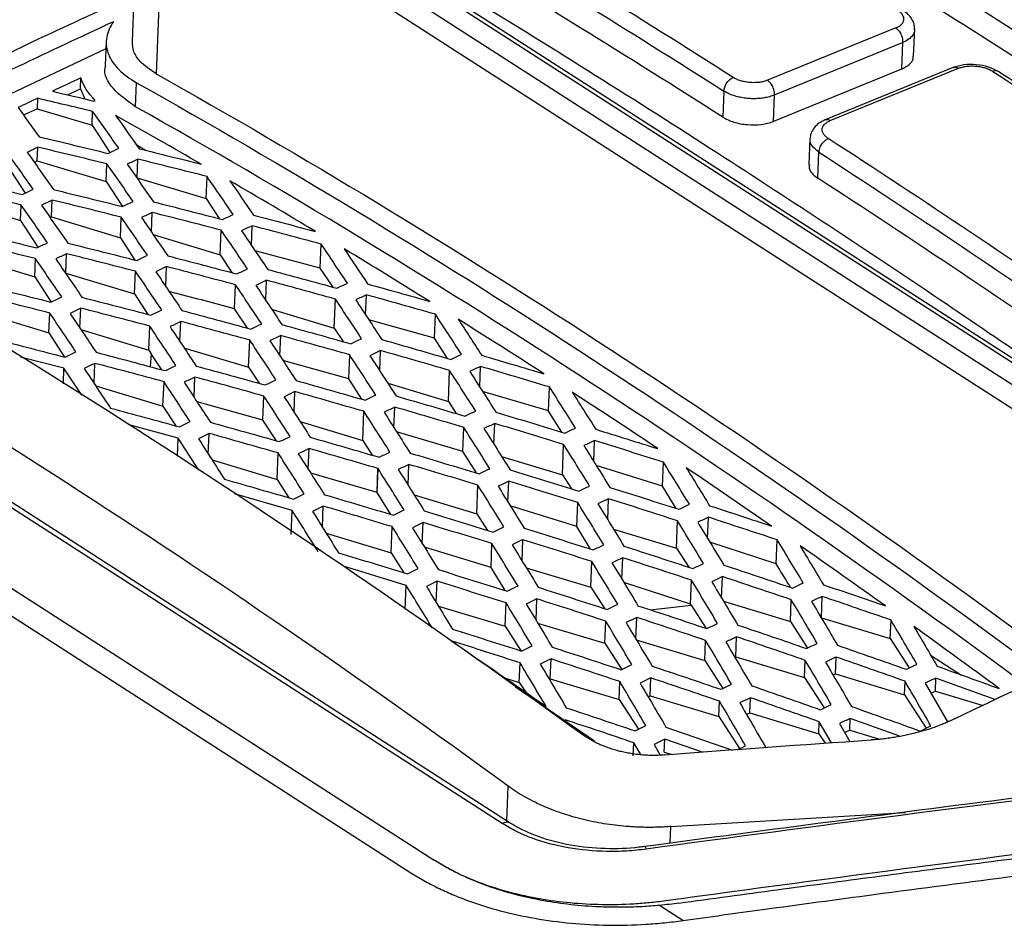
# Model space of a CAD drawing. Header units: millimetres. Extents: x -1111 to 1147, y -743 to 1146.
# Tile 97 of 203: x 911 to 945, y -443 to -411. Entities that reach past the tile are written whole.
import ezdxf

# ---------------------------------------------------------------- set-up
doc = ezdxf.new("R2010")
doc.units = ezdxf.units.MM

msp = doc.modelspace()

# ---------------------------------------------------------------- linework, layer by layer
at = {"color": 7, "linetype": 'Continuous', "lineweight": 25}
for p, q in [((914.906, -404.357), (914.607, -411.786)), ((916.144, -405.002), (946.912, -424.777)), ((915.742, -405.592), (915.447, -412.917)), ((946.52, -425.374), (915.742, -405.592)), ((945.447, -423.071), (919.031, -406.093)), ((945.693, -423.073), (919.277, -406.095)), ((941.268, -411.318), (936.792, -413.144)), ((941.889, -412.302), (941.928, -411.345)), ((913.696, -412.044), (907.286, -415.081)), ((913.706, -411.789), (913.672, -412.63)), ((937.032, -413.656), (941.508, -411.83)), ((941.508, -411.83), (941.471, -412.751)), ((941.471, -412.751), (936.995, -414.578)), ((943.295, -412.69), (938.804, -414.522)), ((938.983, -414.552), (943.459, -412.726)), ((912.809, -413.443), (912.825, -413.057)), ((912.355, -413.65), (912.809, -413.443)), ((912.809, -413.443), (912.961, -413.793)), ((914.732, -414.067), (914.766, -413.227)), ((911.304, -413.773), (911.29, -414.136)), ((935.269, -413.521), (935.233, -414.429)), ((936.995, -414.578), (937.032, -413.656)), ((910.815, -414.352), (911.29, -414.136)), ((911.29, -414.136), (913.212, -414.715)), ((913.273, -413.867), (913.324, -413.843)), ((927.533, -439.081), (889.12, -414.391)), ((927.811, -439.063), (889.402, -414.377)), ((913.212, -414.715), (913.232, -414.228)), ((914.051, -414.396), (914.052, -414.379)), ((913.212, -414.715), (913.829, -415.668)), ((938.272, -415.175), (938.235, -416.095)), ((911.301, -415.95), (911.32, -415.479)), ((914.741, -415.369), (915.076, -415.585)), ((886.749, -415.671), (925.157, -440.356)), ((914.787, -416.548), (914.813, -415.896)), ((938.55, -416.561), (938.586, -415.653)), ((885.937, -416.111), (924.344, -440.797)), ((910.222, -416.077), (910.873, -417.082)), ((911.189, -416.001), (911.301, -415.95)), ((911.301, -415.95), (913.707, -416.676)), ((913.707, -416.676), (913.732, -416.061)), ((914.774, -416.554), (914.787, -416.548)), ((914.787, -416.548), (917.193, -417.274)), ((917.193, -417.274), (917.224, -416.501)), ((913.707, -416.676), (914.273, -417.549)), ((917.193, -417.274), (917.645, -417.972)), ((908.311, -417.312), (910.717, -418.038)), ((910.717, -418.038), (910.739, -417.496)), ((911.797, -417.91), (911.82, -417.324)), ((911.744, -417.934), (911.797, -417.91)), ((911.797, -417.91), (914.203, -418.636)), ((914.203, -418.636), (914.231, -417.921)), ((915.285, -418.44), (915.312, -417.757)), ((910.717, -418.038), (911.323, -418.972)), ((918.775, -418.907), (918.803, -418.219)), ((914.203, -418.636), (914.708, -419.415)), ((915.344, -418.527), (917.688, -419.234)), ((917.688, -419.234), (917.722, -418.376)), ((921.178, -419.7), (921.212, -418.861)), ((908.807, -419.273), (911.213, -419.998)), ((912.292, -419.871), (912.319, -419.196)), ((917.688, -419.234), (918.09, -419.855)), ((921.178, -419.7), (918.901, -419.093)), ((911.213, -419.998), (911.238, -419.367)), ((915.782, -420.337), (915.81, -419.644)), ((911.213, -419.998), (911.785, -420.882)), ((912.292, -419.871), (914.698, -420.596)), ((914.698, -420.596), (914.73, -419.808)), ((921.624, -420.364), (921.178, -419.7)), ((918.186, -421.117), (918.22, -420.279)), ((919.272, -420.819), (919.3, -420.122)), ((914.698, -420.596), (915.162, -421.313)), ((915.895, -420.504), (916.128, -420.574)), ((922.761, -421.331), (922.789, -420.63)), ((921.668, -421.792), (921.709, -420.779)), ((909.302, -421.233), (911.708, -421.958)), ((911.708, -421.958), (911.736, -421.265)), ((912.789, -421.793), (912.817, -421.095)), ((918.637, -421.792), (918.186, -421.117)), ((919.481, -421.133), (921.668, -421.792)), ((925.163, -422.147), (925.197, -421.309)), ((915.193, -422.556), (915.227, -421.722)), ((916.279, -422.261), (916.307, -421.559)), ((925.163, -422.147), (922.873, -421.502)), ((911.708, -421.958), (912.253, -422.8)), ((912.821, -421.841), (915.193, -422.556)), ((919.768, -422.758), (919.797, -422.052)), ((921.668, -421.792), (921.973, -422.262)), ((918.678, -423.154), (918.716, -422.208)), ((925.622, -422.85), (925.163, -422.147)), ((915.193, -422.556), (915.279, -422.689)), ((915.279, -422.689), (915.238, -423.136)), ((915.649, -423.245), (915.279, -422.689)), ((916.42, -422.474), (918.678, -423.154)), ((922.171, -423.562), (922.205, -422.724)), ((923.256, -423.286), (923.285, -422.576)), ((912.232, -423.19), (910.716, -422.801)), ((913.285, -423.728), (913.313, -423.021)), ((922.171, -423.562), (919.876, -422.922)), ((912.211, -423.732), (912.232, -423.19)), ((912.86, -424.136), (912.232, -423.19)), ((918.678, -423.154), (919.043, -423.717)), ((925.649, -424.351), (925.692, -423.27)), ((926.743, -423.843), (926.772, -423.129)), ((915.688, -424.516), (915.723, -423.662)), ((916.775, -424.211), (916.803, -423.5)), ((922.634, -424.274), (922.171, -423.562)), ((923.533, -423.713), (925.649, -424.351)), ((913.338, -423.808), (915.688, -424.516)), ((920.263, -424.724), (920.292, -424.009)), ((929.145, -424.683), (926.842, -423.998)), ((929.145, -424.683), (929.178, -423.845)), ((929.145, -424.684), (929.179, -423.846)), ((929.146, -424.684), (929.18, -423.846)), ((929.179, -423.846), (929.178, -423.845)), ((929.18, -423.846), (929.179, -423.846)), ((919.178, -425.002), (916.877, -424.368)), ((919.178, -425.002), (919.212, -424.164)), ((925.649, -424.351), (925.924, -424.775)), ((915.688, -424.516), (916.133, -425.203)), ((922.659, -425.713), (922.7, -424.695)), ((923.751, -425.267), (923.78, -424.548)), ((927.308, -424.725), (927.309, -424.725)), ((927.309, -424.725), (927.31, -424.725)), ((929.145, -424.684), (929.145, -424.683)), ((929.146, -424.684), (929.145, -424.684)), ((929.616, -425.424), (929.146, -424.684)), ((916.218, -425.629), (914.507, -425.163)), ((919.645, -425.724), (919.178, -425.002)), ((920.477, -425.055), (922.659, -425.713)), ((927.238, -425.841), (927.267, -425.118)), ((917.269, -426.187), (917.298, -425.467)), ((926.153, -426.095), (923.845, -425.415)), ((926.153, -426.095), (926.186, -425.257)), ((926.153, -426.096), (926.187, -425.257)), ((926.154, -426.096), (926.188, -425.258)), ((926.187, -425.257), (926.186, -425.257)), ((926.188, -425.258), (926.187, -425.257)), ((916.193, -426.251), (916.218, -425.629)), ((916.94, -426.748), (916.218, -425.629)), ((922.659, -425.713), (922.992, -426.228)), ((929.63, -426.91), (929.673, -425.849)), ((930.723, -426.444), (930.752, -425.716)), ((919.669, -427.075), (919.706, -426.146)), ((920.757, -426.716), (920.786, -425.992)), ((924.316, -426.152), (924.317, -426.152)), ((924.317, -426.152), (924.317, -426.153)), ((926.153, -426.096), (926.153, -426.095)), ((926.154, -426.096), (926.153, -426.096)), ((926.628, -426.846), (926.154, -426.096)), ((917.4, -426.391), (919.669, -427.075)), ((924.245, -427.276), (924.275, -426.548)), ((927.509, -426.27), (929.63, -426.91)), ((933.124, -427.308), (933.157, -426.47)), ((923.16, -427.532), (920.847, -426.858)), ((923.16, -427.532), (923.193, -426.693)), ((923.16, -427.532), (923.194, -426.694)), ((923.161, -427.533), (923.195, -426.694)), ((923.194, -426.694), (923.193, -426.693)), ((923.195, -426.694), (923.194, -426.694)), ((933.124, -427.308), (930.81, -426.583)), ((919.669, -427.075), (920.08, -427.711)), ((927.731, -427.865), (927.76, -427.132)), ((929.63, -426.91), (929.947, -427.399)), ((920.199, -428.155), (918.181, -427.573)), ((923.16, -427.532), (923.16, -427.532)), ((923.161, -427.533), (923.16, -427.532)), ((923.64, -428.292), (923.161, -427.533)), ((926.64, -428.272), (926.681, -427.272)), ((933.605, -428.086), (933.124, -427.308)), ((921.322, -427.604), (921.323, -427.604)), ((921.323, -427.604), (921.323, -427.605)), ((924.458, -427.614), (926.64, -428.272)), ((930.132, -428.717), (930.165, -427.879)), ((931.215, -428.483), (931.245, -427.747)), ((920.166, -428.993), (920.199, -428.155)), ((920.166, -428.994), (920.2, -428.156)), ((920.167, -428.994), (920.201, -428.156)), ((920.2, -428.156), (920.199, -428.155)), ((920.201, -428.156), (920.2, -428.156)), ((921.251, -428.736), (921.281, -428.003)), ((926.64, -428.272), (927.014, -428.848)), ((930.132, -428.717), (927.813, -427.997)), ((924.737, -429.311), (924.767, -428.573)), ((933.611, -429.468), (933.649, -428.515)), ((934.698, -429.132), (934.728, -428.391)), ((921.386, -428.951), (923.65, -429.634)), ((923.65, -429.634), (923.687, -428.719)), ((930.617, -429.505), (930.132, -428.717)), ((931.413, -428.805), (933.611, -429.468)), ((928.222, -429.915), (928.252, -429.174)), ((937.098, -430.021), (934.774, -429.255)), ((937.098, -430.021), (937.132, -429.182)), ((923.65, -429.634), (924.1, -430.328)), ((927.139, -430.15), (924.816, -429.437)), ((927.139, -430.15), (927.173, -429.312)), ((933.611, -429.468), (934.044, -430.136)), ((930.621, -430.83), (930.657, -429.935)), ((931.706, -430.55), (931.736, -429.804)), ((924.179, -430.77), (921.985, -430.103)), ((927.628, -430.948), (927.139, -430.15)), ((928.367, -430.151), (930.621, -430.83)), ((925.229, -431.371), (925.259, -430.625)), ((934.106, -431.426), (931.777, -430.667)), ((934.106, -431.426), (934.14, -430.588)), ((935.189, -431.214), (935.219, -430.464)), ((924.145, -431.594), (924.179, -430.77)), ((930.621, -430.83), (931.108, -431.582)), ((937.534, -430.743), (937.597, -430.839)), ((928.713, -431.992), (928.743, -431.241)), ((935.253, -431.321), (937.591, -432.026)), ((937.591, -432.026), (937.622, -431.27)), ((938.67, -431.899), (938.7, -431.154)), ((925.301, -431.49), (927.631, -432.192)), ((927.631, -432.192), (927.664, -431.379)), ((932.7, -431.621), (934.122, -431.454)), ((934.122, -431.454), (934.106, -431.426)), ((934.122, -431.454), (934.65, -432.268)), ((931.116, -432.79), (931.147, -432.018)), ((932.196, -432.642), (932.226, -431.888)), ((937.591, -432.026), (938.192, -432.954)), ((938.67, -431.899), (941.076, -432.624)), ((941.076, -432.624), (941.102, -431.982)), ((927.631, -432.192), (928.192, -433.059)), ((928.767, -432.082), (931.116, -432.79)), ((932.211, -432.668), (934.601, -433.388)), ((934.601, -433.388), (934.629, -432.687)), ((935.68, -433.261), (935.708, -432.564)), ((941.076, -432.624), (941.74, -433.649)), ((931.116, -432.79), (931.705, -433.701)), ((929.205, -434.025), (929.233, -433.335)), ((934.601, -433.388), (935.232, -434.362)), ((935.65, -433.275), (935.68, -433.261)), ((935.68, -433.261), (938.086, -433.987)), ((938.086, -433.987), (938.111, -433.385)), ((939.166, -433.859), (939.189, -433.269)), ((942.484, -433.201), (943.568, -433.898)), ((928.126, -434.153), (928.153, -433.472)), ((927.639, -434.006), (928.126, -434.153)), ((929.17, -434.041), (929.205, -434.025)), ((929.205, -434.025), (931.611, -434.751)), ((932.69, -434.623), (932.716, -433.998)), ((938.086, -433.987), (938.773, -435.046)), ((939.08, -433.898), (939.166, -433.859)), ((939.166, -433.859), (941.572, -434.585)), ((941.572, -434.585), (941.591, -434.114)), ((942.651, -434.457), (942.669, -434.005)), ((944.76, -434.76), (942.669, -434.005)), ((930.746, -436.207), (927.997, -434.321)), ((928.126, -434.153), (928.35, -434.499)), ((931.611, -434.751), (931.636, -434.127)), ((942.295, -434.18), (943.076, -435.53)), ((942.496, -434.528), (942.651, -434.457)), ((942.651, -434.457), (944.323, -434.962)), ((931.611, -434.751), (932.283, -435.788)), ((932.622, -434.654), (932.69, -434.623)), ((932.69, -434.623), (935.096, -435.349)), ((936.176, -435.221), (936.197, -434.69)), ((941.572, -434.585), (942.329, -435.754)), ((935.096, -435.349), (935.118, -434.812)), ((935.096, -435.349), (935.817, -436.462)), ((936.059, -435.274), (936.176, -435.221)), ((936.176, -435.221), (938.582, -435.947)), ((939.661, -435.819), (939.677, -435.412)), ((941.372, -436.018), (939.677, -435.412)), ((933.247, -435.716), (935.568, -436.515)), ((938.582, -435.947), (938.598, -435.527)), ((939.024, -436.264), (938.598, -435.527)), ((939.303, -435.589), (939.665, -436.217)), ((939.483, -435.901), (939.661, -435.819)), ((939.661, -435.819), (940.671, -436.124)), ((933.186, -436.583), (933.204, -436.134)), ((934.526, -436.591), (933.204, -436.134)), ((938.582, -435.947), (938.798, -436.28)), ((932.106, -436.711), (932.124, -436.262)), ((932.364, -436.674), (932.124, -436.262)), ((932.829, -436.316), (933.046, -436.688)), ((935.731, -436.503), (936.023, -436.362)), ((933.186, -436.583), (933.465, -436.668)), ((933.419, -439.183), (941.609, -438.693)), ((933.84, -442.462), (933.02, -441.935))]:
    msp.add_line(p, q, dxfattribs=at)
at = {"color": 250, "linetype": 'Continuous', "lineweight": 25}
for p, q in [((927.689, -438.985), (927.738, -437.775)), ((933.395, -439.766), (933.419, -439.183))]:
    msp.add_line(p, q, dxfattribs=at)
at = {"color": 7, "linetype": 'Continuous', "lineweight": 25}
for centre, major_axis, ratio, start_param, end_param in [((971.84, -1144.801), (948.669, 214.351), 0.721018, 1.43168, 1.45018), ((974.291, -1146.377), (948.905, 214.018), 0.720934, 1.433849, 1.452333)]:
    msp.add_ellipse(centre, major_axis=major_axis, ratio=ratio, start_param=start_param, end_param=end_param, dxfattribs=at)
for points, knots in [([(933.188, -394.24), (931.615, -394.88), (929.847, -395.599), (927.754, -396.368), (927.23, -396.807), (926.758, -397.657), (924.794, -400.261), (922.958, -402.927), (921.347, -405.376), (920.839, -405.977), (920.815, -406.505), (921.048, -407.031), (923.011, -408.233), (927.649, -410.974), (934.544, -415.318), (941.142, -419.651), (945.179, -422.398), (946.627, -423.393), (946.933, -423.605), (946.941, -423.61)], [0, 0, 0, 0, 0.092391, 0.103902, 0.115268, 0.138363, 0.184557, 0.369331, 0.392428, 0.415462, 0.426835, 0.438153, 0.46089, 0.553276, 0.738027, 0.90615, 0.980131, 0.999509, 1, 1, 1, 1]), ([(933.662, -397.572), (934.101, -397.817), (934.979, -398.309), (936.295, -399.056), (937.611, -399.81), (938.928, -400.571), (940.244, -401.341), (941.561, -402.118), (942.877, -402.902), (944.193, -403.695), (945.509, -404.495), (946.825, -405.302), (948.141, -406.117), (949.457, -406.94), (950.772, -407.77), (952.087, -408.607), (953.402, -409.452), (954.716, -410.305), (956.03, -411.165), (957.344, -412.032), (958.657, -412.907), (959.97, -413.789), (961.283, -414.679), (962.595, -415.576), (963.906, -416.48), (965.217, -417.392), (966.528, -418.311), (967.838, -419.237), (969.147, -420.17), (970.455, -421.111), (971.327, -421.744), (971.763, -422.06)], [0, 0, 0, 0, 0.034483, 0.068965, 0.103448, 0.137931, 0.172414, 0.206896, 0.241379, 0.275862, 0.310345, 0.344827, 0.37931, 0.413793, 0.448276, 0.482759, 0.517241, 0.551724, 0.586207, 0.62069, 0.655173, 0.689655, 0.724138, 0.758621, 0.793104, 0.827586, 0.862069, 0.896552, 0.931035, 0.965517, 1, 1, 1, 1]), ([(914.672, -410.166), (913.567, -410.675), (910.916, -411.897), (908.263, -413.172), (906.714, -413.916)], [0, 0, 0, 0, 0.41654, 1, 1, 1, 1]), ([(941.268, -411.32), (941.288, -411.311), (941.329, -411.293), (941.382, -411.263), (941.429, -411.23), (941.482, -411.182), (941.531, -411.116), (941.556, -411.032), (941.55, -410.945), (941.51, -410.859), (941.442, -410.775), (941.372, -410.726), (941.338, -410.702)], [0, 0, 0, 0, 0.062965, 0.125326, 0.187696, 0.250688, 0.37528, 0.50024, 0.624932, 0.749986, 0.874874, 1, 1, 1, 1]), ([(941.927, -411.377), (941.924, -411.314), (941.919, -411.189), (941.838, -411.006), (941.711, -410.839), (941.591, -410.75), (941.532, -410.707)], [0, 0, 0, 0, 0.255819, 0.5102135, 0.7594432, 1, 1, 1, 1]), ([(913.917, -411.161), (913.814, -411.34), (913.737, -411.52), (913.701, -411.796), (913.703, -411.89), (913.73, -412.075), (913.756, -412.166), (913.83, -412.345), (913.878, -412.433), (913.997, -412.606), (914.069, -412.692), (914.319, -412.938), (914.529, -413.087), (914.766, -413.227)], [0, 0, 0, 0, 0.25, 0.25, 0.375, 0.375, 0.5, 0.5, 0.625, 0.625, 0.75, 0.75, 1, 1, 1, 1]), ([(941.268, -411.318), (941.299, -411.338), (941.349, -411.381), (941.41, -411.465), (941.45, -411.537), (941.481, -411.615), (941.508, -411.719), (941.511, -411.789), (941.508, -411.83)], [-0.000002, -0.000002, -0.000002, -0.000002, 0.250009, 0.375016, 0.500022, 0.625028, 0.750034, 1.000023, 1.000023, 1.000023, 1.000023]), ([(915.447, -412.917), (915.241, -412.778), (914.896, -412.544), (914.64, -412.148), (914.628, -411.908), (914.623, -411.786)], [0, 0, 0, 0, 0.420555, 0.70577, 1, 1, 1, 1]), ([(941.471, -412.751), (941.565, -412.703), (941.753, -412.605), (941.883, -412.439), (941.874, -412.334), (941.872, -412.302)], [0, 0, 0, 0, 0.41037, 0.820744, 1, 1, 1, 1]), ([(914.732, -414.067), (914.45, -413.865), (913.885, -413.459), (913.596, -412.924), (913.684, -412.653), (913.691, -412.632)], [0, 0, 0, 0, 0.478116, 0.958232, 1, 1, 1, 1]), ([(944.851, -412.84), (944.741, -412.782), (944.52, -412.665), (944.082, -412.585), (943.635, -412.587), (943.394, -412.662), (943.273, -412.699)], [0, 0, 0, 0, 0.250744, 0.500393, 0.750068, 1, 1, 1, 1]), ([(943.459, -412.726), (943.48, -412.718), (943.523, -412.702), (943.593, -412.682), (943.667, -412.666), (943.744, -412.654), (943.877, -412.641), (944.046, -412.643), (944.239, -412.671), (944.396, -412.711), (944.54, -412.764), (944.618, -412.81), (944.658, -412.833)], [0, 0, 0, 0, 0.0625178, 0.1250752, 0.187635, 0.2502291, 0.3134655, 0.499676, 0.6257721, 0.7509704, 0.8755648, 1, 1, 1, 1]), ([(935.269, -413.521), (935.271, -413.48), (935.279, -413.434), (935.313, -413.335), (935.338, -413.283), (935.402, -413.189), (935.44, -413.147), (935.518, -413.081), (935.557, -413.058), (935.593, -413.043)], [0, 0, 0, 0, 0.25, 0.25, 0.5, 0.5, 0.75, 0.75, 1, 1, 1, 1]), ([(936.792, -413.144), (936.771, -413.152), (936.728, -413.169), (936.658, -413.188), (936.584, -413.204), (936.507, -413.216), (936.374, -413.229), (936.205, -413.228), (936.012, -413.202), (935.855, -413.163), (935.711, -413.111), (935.633, -413.066), (935.593, -413.043)], [0, 0, 0, 0, 0.062519, 0.125075, 0.187637, 0.250232, 0.313489, 0.499679, 0.625303, 0.750344, 0.875093, 1, 1, 1, 1]), ([(937.032, -413.656), (937.033, -413.636), (937.034, -413.592), (937.025, -413.519), (937.005, -413.441), (936.974, -413.364), (936.934, -413.291), (936.888, -413.228), (936.84, -413.178), (936.808, -413.154), (936.792, -413.144)], [0.0007641, 0.0007641, 0.0007641, 0.0007641, 0.1257641, 0.2507641, 0.3757641, 0.5007641, 0.6257641, 0.7507641, 0.8757641, 1.0000001, 1.0000001, 1.0000001, 1.0000001]), ([(954.799, -419.507), (953.3, -418.479), (949.987, -416.205), (946.668, -414.031), (944.851, -412.84)], [0, 0, 0, 0, 0.452481, 1, 1, 1, 1]), ([(914.766, -413.227), (919.911, -416.116), (925.052, -419.225), (935.327, -425.889), (940.449, -429.436), (945.556, -433.198)], [0, 0, 0, 0, 0.5, 0.5, 1, 1, 1, 1]), ([(937.032, -413.656), (937.004, -413.667), (936.948, -413.689), (936.86, -413.717), (936.771, -413.739), (936.682, -413.757), (936.594, -413.77), (936.509, -413.779), (936.426, -413.784), (936.346, -413.787), (936.27, -413.787), (936.199, -413.784), (936.085, -413.777), (935.929, -413.759), (935.737, -413.719), (935.561, -413.665), (935.402, -413.599), (935.313, -413.547), (935.269, -413.521)], [0, 0, 0, 0, 0.056477, 0.110748, 0.162813, 0.212671, 0.260323, 0.305768, 0.349007, 0.390039, 0.428864, 0.465482, 0.499893, 0.603439, 0.705221, 0.805241, 0.9035, 1, 1, 1, 1]), ([(945.522, -434.038), (940.415, -430.274), (935.293, -426.727), (925.019, -420.063), (919.877, -416.954), (914.732, -414.067)], [0, 0, 0, 0, 0.5, 0.5, 1, 1, 1, 1]), ([(935.233, -414.429), (935.342, -414.499), (935.474, -414.557), (935.768, -414.647), (935.93, -414.678), (936.255, -414.705), (936.42, -414.702), (936.727, -414.664), (936.871, -414.628), (936.995, -414.578)], [0, 0, 0, 0, 0.25, 0.25, 0.5, 0.5, 0.75, 0.75, 1, 1, 1, 1]), ([(938.797, -414.525), (938.724, -414.562), (938.576, -414.636), (938.411, -414.799), (938.297, -414.987), (938.28, -415.122), (938.271, -415.19)], [0, 0, 0, 0, 0.241142, 0.490355, 0.744518, 1, 1, 1, 1]), ([(938.913, -415.177), (938.895, -415.164), (938.859, -415.139), (938.813, -415.099), (938.774, -415.058), (938.743, -415.016), (938.72, -414.972), (938.705, -414.929), (938.698, -414.885), (938.699, -414.82), (938.724, -414.75), (938.785, -414.672), (938.851, -414.62), (938.922, -414.579), (938.962, -414.561), (938.983, -414.552)], [0, 0, 0, 0, 0.063528, 0.126789, 0.189788, 0.252516, 0.314719, 0.376554, 0.438478, 0.500143, 0.655212, 0.749523, 0.874357, 0.937159, 1, 1, 1, 1]), ([(938.586, -415.653), (938.587, -415.633), (938.592, -415.589), (938.612, -415.517), (938.644, -415.442), (938.688, -415.368), (938.74, -415.301), (938.818, -415.227), (938.877, -415.191), (938.913, -415.177)], [-0.000003, -0.000003, -0.000003, -0.000003, 0.124958, 0.249964, 0.37497, 0.499977, 0.624983, 0.749989, 0.999999, 0.999999, 0.999999, 0.999999]), ([(938.252, -416.095), (938.248, -416.134), (938.235, -416.246), (938.349, -416.412), (938.492, -416.518), (938.55, -416.561)], [0, 0, 0, 0, 0.241264, 0.692006, 1, 1, 1, 1]), ([(900.222, -416.579), (905.255, -419.398), (910.285, -422.427), (920.339, -428.903), (925.353, -432.343), (930.352, -435.987)], [0, 0, 0, 0, 0.5, 0.5, 1, 1, 1, 1]), ([(943.186, -435.485), (943.137, -435.509), (943.038, -435.555), (942.884, -435.62), (942.726, -435.683), (942.618, -435.722), (942.564, -435.741)], [0, 0, 0, 0, 0.249904, 0.499692, 0.749633, 1, 1, 1, 1]), ([(942.564, -435.741), (942.509, -435.76), (942.399, -435.797), (942.231, -435.849), (942.059, -435.897), (941.943, -435.927), (941.884, -435.941)], [0, 0, 0, 0, 0.250067, 0.500436, 0.750589, 1, 1, 1, 1]), ([(933.193, -436.687), (933.135, -436.691), (933.019, -436.699), (932.843, -436.703), (932.663, -436.701), (932.481, -436.692), (932.295, -436.676), (932.108, -436.653), (931.919, -436.622), (931.73, -436.583), (931.543, -436.537), (931.358, -436.482), (931.176, -436.42), (930.997, -436.349), (930.824, -436.27), (930.658, -436.184), (930.499, -436.09), (930.401, -436.022), (930.352, -435.987)], [0, 0, 0, 0, 0.055981, 0.112446, 0.169584, 0.2276, 0.286732, 0.347097, 0.40849, 0.470659, 0.533419, 0.597121, 0.662104, 0.728218, 0.794795, 0.862048, 0.930327, 1, 1, 1, 1]), ([(941.884, -435.941), (941.817, -435.957), (941.684, -435.989), (941.479, -436.03), (941.271, -436.066), (941.061, -436.098), (940.847, -436.125), (940.63, -436.147), (940.484, -436.158), (940.41, -436.163)], [0, 0, 0, 0, 0.142654, 0.285044, 0.427365, 0.569819, 0.712607, 0.855932, 1, 1, 1, 1]), ([(933.419, -439.183), (933.345, -439.189), (933.199, -439.199), (932.977, -439.209), (932.755, -439.213), (932.532, -439.213), (932.309, -439.207), (932.085, -439.196), (931.674, -439.167), (931.079, -439.095), (930.318, -438.938), (929.589, -438.725), (929.02, -438.502), (928.594, -438.299), (928.291, -438.136), (928.003, -437.962), (927.826, -437.838), (927.738, -437.775)], [0, 0, 0, 0, 0.0357486, 0.0713738, 0.1069256, 0.1424544, 0.1780104, 0.2136441, 0.2494054, 0.3745427, 0.4997208, 0.6248612, 0.7500454, 0.8126539, 0.8750038, 0.9373632, 1, 1, 1, 1]), ([(950.381, -437.578), (948.882, -437.763), (942.886, -438.499), (936.891, -439.298), (932.395, -439.896)], [0, 0, 0, 0, 0.250027, 1, 1, 1, 1]), ([(927.802, -439.066), (927.787, -439.056), (927.743, -439.026), (927.654, -439.032), (927.577, -439.058), (927.54, -439.077), (927.533, -439.081)], [0, 0, 0, 0, 0.223969, 0.637255, 0.929738, 1, 1, 1, 1]), ([(932.559, -439.972), (932.445, -439.986), (932.331, -440), (932.101, -440.023), (931.986, -440.031), (931.638, -440.052), (931.406, -440.056), (930.719, -440.043), (930.269, -440.001), (929.385, -439.845), (928.97, -439.735), (928.389, -439.522), (928.202, -439.443), (927.852, -439.272), (927.692, -439.177), (927.533, -439.081)], [0, 0, 0, 0, 0.0625, 0.0625, 0.125, 0.125, 0.25, 0.25, 0.5, 0.5, 0.75, 0.75, 0.875, 0.875, 1, 1, 1, 1]), ([(932.504, -439.881), (932.437, -439.89), (931.984, -439.95), (931.102, -439.982), (929.904, -439.864), (928.785, -439.573), (928.149, -439.266), (927.839, -439.077), (927.807, -439.058)], [0, 0, 0, 0, 0.039247, 0.265791, 0.502019, 0.737785, 0.972771, 1, 1, 1, 1]), ([(933.699, -441.857), (934.84, -441.701), (937.121, -441.389), (940.542, -440.932), (943.963, -440.483), (947.385, -440.043), (949.666, -439.757), (950.807, -439.614)], [0, 0, 0, 0, 0.200007, 0.400009, 0.600007, 0.800004, 1, 1, 1, 1]), ([(933.84, -442.462), (934.765, -442.334), (936.986, -442.028), (940.872, -441.505), (945.866, -440.847), (949.565, -440.38), (951.599, -440.123)], [0, 0, 0, 0, 0.156404, 0.375206, 0.656404, 1, 1, 1, 1]), ([(933.228, -441.78), (933.044, -441.803), (932.86, -441.826), (932.492, -441.863), (932.308, -441.877), (931.755, -441.91), (931.386, -441.918), (930.646, -441.906), (930.273, -441.886), (929.541, -441.817), (929.183, -441.769), (928.483, -441.646), (928.14, -441.571), (927.47, -441.394), (927.142, -441.29), (926.523, -441.063), (926.229, -440.938), (925.809, -440.733), (925.674, -440.661), (925.409, -440.513), (925.282, -440.435), (925.157, -440.356)], [0, 0, 0, 0, 0.0625, 0.0625, 0.125, 0.125, 0.25, 0.25, 0.375, 0.375, 0.5, 0.5, 0.625, 0.625, 0.75, 0.75, 0.875, 0.875, 0.9375, 0.9375, 1, 1, 1, 1]), ([(933.02, -441.935), (932.92, -441.944), (932.719, -441.962), (932.416, -441.981), (932.114, -441.995), (931.812, -442.002), (931.509, -442.004), (931.206, -441.999), (930.677, -441.981), (929.925, -441.923), (928.913, -441.775), (927.883, -441.545), (927.039, -441.274), (926.41, -441.022), (925.966, -440.817), (925.545, -440.597), (925.286, -440.437), (925.157, -440.356)], [0, 0, 0, 0, 0.03479, 0.069481, 0.104112, 0.138723, 0.173353, 0.208041, 0.242826, 0.355929, 0.469051, 0.603266, 0.737508, 0.803261, 0.868747, 0.934237, 1, 1, 1, 1]), ([(924.344, -440.797), (924.492, -440.889), (924.787, -441.072), (925.271, -441.322), (925.78, -441.555), (926.493, -441.837), (927.444, -442.136), (928.658, -442.402), (929.929, -442.572), (931.231, -442.64), (932.327, -442.615), (933.087, -442.553), (933.518, -442.505), (933.733, -442.476), (933.84, -442.462)], [0, 0, 0, 0, 0.06252, 0.125045, 0.18761, 0.250086, 0.37498, 0.500062, 0.624541, 0.749996, 0.874961, 0.937476, 0.968738, 1, 1, 1, 1]), ([(933.699, -441.857), (933.587, -441.872), (933.362, -441.902), (933.134, -441.924), (933.02, -441.935)], [0, 0, 0, 0, 0.499992, 1, 1, 1, 1])]:
    msp.add_open_spline(points, degree=3, knots=knots, dxfattribs=at)
for points in [[(933.696, -396.731), (946.423, -403.838), (959.155, -412.021), (971.797, -421.219)], [(935.593, -413.043), (932.272, -410.93), (928.949, -408.881), (925.624, -406.897)], [(925.308, -407.38), (928.63, -409.363), (931.95, -411.41), (935.269, -413.521)], [(950.105, -413.787), (947.009, -411.737), (943.911, -409.746), (940.811, -407.814)], [(935.233, -414.429), (931.914, -412.318), (928.593, -410.271), (925.271, -408.289)], [(940.489, -408.293), (943.587, -410.224), (946.683, -412.213), (949.776, -414.262)], [(949.74, -415.17), (946.646, -413.122), (943.55, -411.132), (940.452, -409.201)], [(907.32, -414.24), (909.534, -413.17), (911.747, -412.121), (913.96, -411.094)], [(913.96, -411.094), (913.946, -411.116), (913.931, -411.138), (913.917, -411.161)], [(912.825, -413.057), (912.493, -413.213), (912.16, -413.369), (911.828, -413.526)], [(913.324, -413.843), (913.071, -413.598), (912.906, -413.331), (912.825, -413.057)], [(915.447, -412.917), (925.724, -418.689), (936.013, -425.359), (946.218, -432.88)], [(944.658, -412.833), (947.978, -414.99), (951.294, -417.212), (954.607, -419.501)], [(911.304, -413.773), (911.08, -413.88), (910.855, -413.987), (910.63, -414.094)], [(913.232, -414.228), (912.589, -414.075), (911.947, -413.923), (911.304, -413.773)], [(911.828, -413.526), (912.31, -413.638), (912.791, -413.752), (913.273, -413.867)], [(910.63, -414.094), (910.874, -414.432), (911.118, -414.772), (911.362, -415.115)], [(914.148, -415.517), (913.842, -415.085), (913.537, -414.655), (913.232, -414.228)], [(914.052, -414.379), (914.044, -414.374), (914.037, -414.37), (914.03, -414.365)], [(914.03, -414.365), (914.305, -414.751), (914.579, -415.139), (914.854, -415.53)], [(917.024, -416.071), (916.033, -415.499), (915.042, -414.934), (914.052, -414.379)], [(911.362, -415.115), (912.166, -415.305), (912.97, -415.498), (913.774, -415.695)], [(948.862, -421.833), (945.549, -419.551), (942.233, -417.332), (938.913, -415.177)], [(911.32, -415.479), (911.196, -415.539), (911.071, -415.598), (910.946, -415.658)], [(913.732, -416.061), (912.928, -415.864), (912.124, -415.67), (911.32, -415.479)], [(913.774, -415.695), (913.898, -415.635), (914.023, -415.576), (914.148, -415.517)], [(914.854, -415.53), (915.578, -415.708), (916.301, -415.888), (917.024, -416.071)], [(911.155, -416.946), (910.85, -416.512), (910.545, -416.08), (910.239, -415.651)], [(910.946, -415.658), (911.252, -416.087), (911.557, -416.52), (911.862, -416.955)], [(914.813, -415.896), (914.688, -415.955), (914.564, -416.014), (914.439, -416.073)], [(917.224, -416.501), (916.42, -416.296), (915.617, -416.095), (914.813, -415.896)], [(938.586, -415.653), (941.903, -417.807), (945.217, -420.024), (948.527, -422.304)], [(914.647, -417.371), (914.342, -416.932), (914.037, -416.495), (913.732, -416.061)], [(914.439, -416.073), (914.744, -416.508), (915.049, -416.945), (915.354, -417.385)], [(908.369, -416.554), (909.173, -416.742), (909.977, -416.933), (910.781, -417.126)], [(918.138, -417.826), (917.833, -417.381), (917.529, -416.94), (917.224, -416.501)], [(948.49, -423.212), (945.18, -420.932), (941.867, -418.715), (938.55, -416.561)], [(910.739, -417.496), (909.935, -417.301), (909.131, -417.11), (908.327, -416.922)], [(921.013, -418.421), (920.016, -417.822), (919.019, -417.232), (918.022, -416.65)], [(918.022, -416.65), (918.296, -417.047), (918.57, -417.445), (918.845, -417.846)], [(910.781, -417.126), (910.905, -417.066), (911.03, -417.006), (911.155, -416.946)], [(911.862, -416.955), (912.665, -417.15), (913.469, -417.348), (914.273, -417.55)], [(911.654, -418.811), (911.349, -418.37), (911.044, -417.931), (910.739, -417.496)], [(911.82, -417.324), (911.696, -417.384), (911.571, -417.444), (911.446, -417.504)], [(911.446, -417.504), (911.751, -417.941), (912.056, -418.38), (912.361, -418.822)], [(914.231, -417.921), (913.428, -417.719), (912.624, -417.52), (911.82, -417.324)], [(914.273, -417.55), (914.398, -417.49), (914.522, -417.43), (914.647, -417.371)], [(915.354, -417.385), (916.157, -417.588), (916.961, -417.794), (917.764, -418.003)], [(927.738, -437.775), (917.489, -430.296), (907.159, -423.654), (896.84, -417.908)], [(915.146, -419.251), (914.841, -418.805), (914.536, -418.362), (914.231, -417.921)], [(915.312, -417.757), (915.188, -417.816), (915.063, -417.876), (914.938, -417.935)], [(914.938, -417.935), (915.243, -418.377), (915.548, -418.821), (915.852, -419.268)], [(917.722, -418.376), (916.919, -418.167), (916.116, -417.96), (915.312, -417.757)], [(917.764, -418.003), (917.889, -417.944), (918.013, -417.885), (918.138, -417.826)], [(918.845, -417.846), (919.567, -418.035), (920.29, -418.227), (921.013, -418.421)], [(918.803, -418.219), (918.678, -418.278), (918.553, -418.337), (918.429, -418.396)], [(921.212, -418.861), (920.409, -418.644), (919.606, -418.43), (918.803, -418.219)], [(908.868, -418.406), (909.672, -418.599), (910.476, -418.794), (911.28, -418.993)], [(918.636, -419.722), (918.332, -419.271), (918.027, -418.822), (917.722, -418.376)], [(918.429, -418.396), (918.733, -418.843), (919.038, -419.292), (919.342, -419.744)], [(911.238, -419.367), (910.434, -419.168), (909.63, -418.972), (908.827, -418.778)], [(911.28, -418.993), (911.405, -418.932), (911.529, -418.872), (911.654, -418.811)], [(912.361, -418.822), (913.164, -419.022), (913.968, -419.225), (914.771, -419.431)], [(922.125, -420.222), (921.821, -419.766), (921.517, -419.312), (921.212, -418.861)], [(912.319, -419.196), (912.194, -419.257), (912.07, -419.317), (911.945, -419.378)], [(914.73, -419.808), (913.926, -419.601), (913.123, -419.397), (912.319, -419.196)], [(914.771, -419.431), (914.896, -419.371), (915.021, -419.311), (915.146, -419.251)], [(915.852, -419.268), (916.655, -419.476), (917.459, -419.686), (918.262, -419.9)], [(924.998, -420.858), (924.002, -420.238), (923.006, -419.626), (922.01, -419.022)], [(922.01, -419.022), (922.284, -419.429), (922.557, -419.838), (922.831, -420.25)], [(912.152, -420.703), (911.847, -420.255), (911.543, -419.81), (911.238, -419.367)], [(911.945, -419.378), (912.25, -419.821), (912.554, -420.267), (912.859, -420.716)], [(915.81, -419.644), (915.686, -419.704), (915.561, -419.764), (915.436, -419.824)], [(918.22, -420.279), (917.417, -420.064), (916.613, -419.853), (915.81, -419.644)], [(915.643, -421.159), (915.339, -420.706), (915.034, -420.255), (914.73, -419.808)], [(915.436, -419.824), (915.741, -420.273), (916.045, -420.724), (916.349, -421.177)], [(918.262, -419.9), (918.387, -419.841), (918.511, -419.781), (918.636, -419.722)], [(919.342, -419.744), (920.145, -419.959), (920.948, -420.177), (921.751, -420.399)], [(909.367, -420.284), (910.17, -420.482), (910.974, -420.682), (911.778, -420.886)], [(919.133, -421.645), (918.828, -421.187), (918.524, -420.731), (918.22, -420.279)], [(919.3, -420.122), (919.176, -420.182), (919.051, -420.241), (918.926, -420.3)], [(918.926, -420.3), (919.231, -420.754), (919.535, -421.21), (919.839, -421.669)], [(921.709, -420.779), (920.906, -420.557), (920.103, -420.338), (919.3, -420.122)], [(921.751, -420.399), (921.876, -420.34), (922, -420.281), (922.125, -420.222)], [(922.831, -420.25), (923.554, -420.45), (924.276, -420.653), (924.998, -420.858)], [(911.736, -421.265), (910.932, -421.061), (910.128, -420.86), (909.325, -420.662)], [(911.778, -420.886), (911.902, -420.825), (912.027, -420.764), (912.152, -420.703)], [(918.186, -421.117), (917.5, -420.934), (916.814, -420.753), (916.128, -420.574)], [(922.789, -420.63), (922.665, -420.689), (922.54, -420.748), (922.415, -420.806)], [(925.197, -421.309), (924.394, -421.08), (923.592, -420.854), (922.789, -420.63)], [(912.859, -420.716), (913.662, -420.921), (914.465, -421.129), (915.269, -421.34)], [(922.621, -422.161), (922.317, -421.697), (922.013, -421.237), (921.709, -420.779)], [(922.415, -420.806), (922.719, -421.265), (923.023, -421.726), (923.327, -422.19)], [(912.649, -422.621), (912.345, -422.167), (912.04, -421.715), (911.736, -421.265)], [(912.817, -421.095), (912.692, -421.156), (912.567, -421.217), (912.442, -421.278)], [(912.442, -421.278), (912.747, -421.728), (913.051, -422.181), (913.355, -422.636)], [(915.227, -421.722), (914.423, -421.51), (913.62, -421.301), (912.817, -421.095)], [(915.269, -421.34), (915.393, -421.28), (915.518, -421.219), (915.643, -421.159)], [(916.349, -421.177), (917.152, -421.39), (917.955, -421.606), (918.758, -421.824)], [(926.108, -422.706), (925.805, -422.238), (925.501, -421.772), (925.197, -421.309)], [(916.139, -423.093), (915.835, -422.633), (915.531, -422.176), (915.227, -421.722)], [(916.307, -421.559), (916.183, -421.619), (916.058, -421.679), (915.933, -421.74)], [(915.933, -421.74), (916.237, -422.195), (916.541, -422.653), (916.846, -423.114)], [(918.716, -422.208), (917.913, -421.988), (917.11, -421.772), (916.307, -421.559)], [(918.758, -421.824), (918.883, -421.764), (919.008, -421.705), (919.133, -421.645)], [(919.839, -421.669), (920.642, -421.889), (921.444, -422.112), (922.247, -422.338)], [(928.98, -423.383), (927.985, -422.741), (926.99, -422.107), (925.994, -421.481)], [(925.994, -421.481), (926.268, -421.899), (926.541, -422.319), (926.814, -422.741)], [(919.797, -422.052), (919.672, -422.112), (919.547, -422.172), (919.423, -422.232)], [(922.205, -422.724), (921.402, -422.497), (920.6, -422.273), (919.797, -422.052)], [(909.864, -422.189), (910.668, -422.392), (911.471, -422.597), (912.275, -422.806)], [(919.628, -423.594), (919.324, -423.129), (919.02, -422.667), (918.716, -422.208)], [(919.423, -422.232), (919.727, -422.692), (920.031, -423.155), (920.334, -423.621)], [(922.247, -422.338), (922.372, -422.279), (922.496, -422.22), (922.621, -422.161)], [(923.327, -422.19), (924.13, -422.418), (924.932, -422.649), (925.734, -422.882)], [(912.275, -422.806), (912.399, -422.744), (912.524, -422.683), (912.649, -422.621)], [(913.355, -422.636), (914.159, -422.847), (914.962, -423.06), (915.765, -423.276)], [(923.116, -424.126), (922.812, -423.656), (922.509, -423.188), (922.205, -422.724)], [(923.285, -422.576), (923.16, -422.635), (923.036, -422.694), (922.911, -422.753)], [(922.911, -422.753), (923.215, -423.219), (923.518, -423.687), (923.822, -424.158)], [(925.692, -423.27), (924.89, -423.035), (924.088, -422.804), (923.285, -422.576)], [(925.734, -422.882), (925.859, -422.824), (925.984, -422.765), (926.108, -422.706)], [(926.814, -422.741), (927.536, -422.953), (928.258, -423.167), (928.98, -423.383)], [(913.313, -423.021), (913.189, -423.082), (913.064, -423.143), (912.939, -423.205)], [(915.723, -423.662), (914.92, -423.445), (914.116, -423.231), (913.313, -423.021)], [(915.765, -423.276), (915.89, -423.215), (916.014, -423.154), (916.139, -423.093)], [(916.846, -423.114), (917.648, -423.331), (918.451, -423.552), (919.254, -423.775)], [(912.939, -423.205), (913.243, -423.662), (913.547, -424.121), (913.851, -424.584)], [(926.603, -424.687), (926.299, -424.212), (925.996, -423.739), (925.692, -423.27)], [(926.772, -423.129), (926.647, -423.187), (926.523, -423.246), (926.398, -423.305)], [(926.398, -423.305), (926.702, -423.775), (927.005, -424.249), (927.308, -424.725)], [(929.178, -423.845), (928.376, -423.603), (927.574, -423.365), (926.772, -423.129)], [(916.634, -425.053), (916.331, -424.587), (916.027, -424.123), (915.723, -423.662)], [(916.803, -423.5), (916.679, -423.561), (916.554, -423.621), (916.429, -423.682)], [(916.429, -423.682), (916.733, -424.144), (917.037, -424.609), (917.341, -425.076)], [(919.212, -424.164), (918.409, -423.939), (917.606, -423.718), (916.803, -423.5)], [(919.254, -423.775), (919.379, -423.715), (919.504, -423.655), (919.628, -423.594)], [(920.334, -423.621), (921.137, -423.846), (921.939, -424.074), (922.742, -424.305)], [(920.292, -424.009), (920.167, -424.069), (920.043, -424.129), (919.918, -424.19)], [(922.7, -424.695), (921.897, -424.464), (921.095, -424.235), (920.292, -424.009)], [(922.742, -424.305), (922.867, -424.245), (922.991, -424.186), (923.116, -424.126)], [(930.09, -425.279), (929.786, -424.799), (929.483, -424.321), (929.18, -423.846)], [(932.959, -425.997), (931.965, -425.333), (930.971, -424.677), (929.976, -424.029)], [(929.976, -424.029), (930.249, -424.458), (930.522, -424.889), (930.795, -425.322)], [(920.123, -425.571), (919.819, -425.099), (919.516, -424.63), (919.212, -424.164)], [(919.918, -424.19), (920.222, -424.657), (920.525, -425.127), (920.829, -425.599)], [(923.822, -424.158), (924.624, -424.39), (925.427, -424.626), (926.229, -424.865)], [(913.851, -424.584), (914.654, -424.799), (915.457, -425.017), (916.26, -425.238)], [(923.61, -426.118), (923.307, -425.641), (923.003, -425.167), (922.7, -424.695)], [(923.78, -424.548), (923.655, -424.608), (923.53, -424.667), (923.406, -424.727)], [(923.406, -424.727), (923.709, -425.199), (924.013, -425.674), (924.316, -426.152)], [(926.186, -425.257), (925.384, -425.018), (924.582, -424.781), (923.78, -424.548)], [(926.229, -424.865), (926.353, -424.805), (926.478, -424.746), (926.603, -424.687)], [(927.31, -424.725), (928.112, -424.966), (928.914, -425.209), (929.716, -425.455)], [(916.26, -425.238), (916.385, -425.176), (916.51, -425.115), (916.634, -425.053)], [(917.341, -425.076), (918.143, -425.299), (918.946, -425.524), (919.749, -425.753)], [(927.267, -425.118), (927.143, -425.177), (927.018, -425.236), (926.893, -425.295)], [(929.673, -425.849), (928.871, -425.602), (928.069, -425.358), (927.267, -425.118)], [(917.298, -425.467), (917.173, -425.529), (917.049, -425.59), (916.924, -425.651)], [(919.706, -426.146), (918.904, -425.917), (918.101, -425.691), (917.298, -425.467)], [(927.097, -426.696), (926.794, -426.214), (926.491, -425.734), (926.188, -425.258)], [(926.893, -425.295), (927.197, -425.772), (927.5, -426.252), (927.803, -426.735)], [(929.716, -425.455), (929.84, -425.396), (929.965, -425.337), (930.09, -425.279)], [(930.795, -425.322), (931.517, -425.545), (932.238, -425.77), (932.959, -425.997)], [(916.924, -425.651), (917.228, -426.12), (917.531, -426.591), (917.835, -427.066)], [(919.749, -425.753), (919.873, -425.692), (919.998, -425.631), (920.123, -425.571)], [(920.829, -425.599), (921.631, -425.829), (922.434, -426.062), (923.236, -426.298)], [(930.582, -427.302), (930.279, -426.815), (929.976, -426.331), (929.673, -425.849)], [(930.752, -425.716), (930.628, -425.775), (930.503, -425.833), (930.379, -425.892)], [(933.157, -426.47), (932.356, -426.216), (931.554, -425.964), (930.752, -425.716)], [(920.616, -427.573), (920.313, -427.095), (920.01, -426.619), (919.706, -426.146)], [(920.786, -425.992), (920.662, -426.053), (920.537, -426.114), (920.412, -426.174)], [(920.412, -426.174), (920.716, -426.648), (921.019, -427.125), (921.322, -427.604)], [(923.193, -426.693), (922.391, -426.457), (921.589, -426.223), (920.786, -425.992)], [(923.236, -426.298), (923.361, -426.238), (923.485, -426.178), (923.61, -426.118)], [(924.317, -426.153), (925.119, -426.39), (925.921, -426.631), (926.723, -426.874)], [(930.379, -425.892), (930.682, -426.374), (930.985, -426.86), (931.288, -427.348)], [(924.275, -426.548), (924.15, -426.608), (924.025, -426.668), (923.9, -426.728)], [(926.681, -427.272), (925.879, -427.027), (925.077, -426.786), (924.275, -426.548)], [(934.066, -427.939), (933.763, -427.447), (933.46, -426.957), (933.157, -426.47)], [(924.104, -428.137), (923.801, -427.653), (923.498, -427.173), (923.195, -426.694)], [(923.9, -426.728), (924.204, -427.207), (924.507, -427.689), (924.81, -428.173)], [(926.723, -426.874), (926.848, -426.815), (926.973, -426.755), (927.097, -426.696)], [(927.803, -426.735), (928.605, -426.98), (929.407, -427.228), (930.208, -427.479)], [(936.934, -428.699), (935.941, -428.013), (934.948, -427.335), (933.954, -426.665)], [(933.954, -426.665), (934.226, -427.104), (934.499, -427.546), (934.771, -427.989)], [(917.835, -427.066), (918.637, -427.293), (919.44, -427.524), (920.242, -427.757)], [(927.76, -427.132), (927.636, -427.192), (927.511, -427.251), (927.386, -427.311)], [(930.165, -427.879), (929.364, -427.627), (928.562, -427.378), (927.76, -427.132)], [(920.242, -427.757), (920.367, -427.696), (920.492, -427.634), (920.616, -427.573)], [(927.59, -428.73), (927.287, -428.241), (926.984, -427.755), (926.681, -427.272)], [(927.386, -427.311), (927.689, -427.795), (927.992, -428.282), (928.295, -428.772)], [(930.208, -427.479), (930.333, -427.42), (930.458, -427.361), (930.582, -427.302)], [(931.288, -427.348), (932.089, -427.6), (932.891, -427.856), (933.692, -428.114)], [(921.323, -427.605), (922.126, -427.84), (922.928, -428.078), (923.73, -428.319)], [(931.074, -429.352), (930.771, -428.859), (930.468, -428.367), (930.165, -427.879)], [(931.245, -427.747), (931.12, -427.806), (930.996, -427.865), (930.871, -427.924)], [(930.871, -427.924), (931.174, -428.413), (931.476, -428.905), (931.779, -429.4)], [(933.649, -428.515), (932.848, -428.256), (932.046, -428), (931.245, -427.747)], [(921.11, -429.603), (920.807, -429.118), (920.504, -428.636), (920.201, -428.156)], [(921.281, -428.003), (921.156, -428.064), (921.031, -428.125), (920.907, -428.186)], [(920.907, -428.186), (921.21, -428.667), (921.513, -429.15), (921.816, -429.636)], [(923.687, -428.719), (922.885, -428.477), (922.083, -428.238), (921.281, -428.003)], [(923.73, -428.319), (923.855, -428.258), (923.979, -428.198), (924.104, -428.137)], [(924.81, -428.173), (925.612, -428.416), (926.414, -428.661), (927.215, -428.91)], [(933.692, -428.114), (933.817, -428.056), (933.941, -427.997), (934.066, -427.939)], [(934.771, -427.989), (935.492, -428.224), (936.213, -428.46), (936.934, -428.699)], [(924.767, -428.573), (924.642, -428.634), (924.518, -428.694), (924.393, -428.755)], [(927.173, -429.312), (926.371, -429.063), (925.569, -428.817), (924.767, -428.573)], [(934.557, -430.005), (934.254, -429.506), (933.952, -429.009), (933.649, -428.515)], [(934.728, -428.391), (934.604, -428.449), (934.479, -428.507), (934.354, -428.566)], [(934.354, -428.566), (934.657, -429.061), (934.959, -429.558), (935.262, -430.058)], [(937.132, -429.182), (936.331, -428.915), (935.53, -428.652), (934.728, -428.391)], [(924.596, -430.182), (924.293, -429.692), (923.99, -429.204), (923.687, -428.719)], [(924.393, -428.755), (924.696, -429.241), (924.999, -429.729), (925.302, -430.22)], [(927.215, -428.91), (927.34, -428.85), (927.465, -428.79), (927.59, -428.73)], [(928.295, -428.772), (929.097, -429.022), (929.898, -429.275), (930.7, -429.531)], [(928.252, -429.174), (928.128, -429.234), (928.003, -429.294), (927.878, -429.354)], [(930.657, -429.935), (929.855, -429.678), (929.054, -429.424), (928.252, -429.174)], [(938.039, -430.687), (937.736, -430.183), (937.434, -429.681), (937.132, -429.182)], [(943.186, -435.485), (947.736, -433.311), (952.282, -431.216), (956.826, -429.201)], [(921.816, -429.636), (922.618, -429.876), (923.42, -430.119), (924.222, -430.365)], [(928.081, -430.791), (927.778, -430.295), (927.475, -429.802), (927.173, -429.312)], [(927.878, -429.354), (928.181, -429.845), (928.484, -430.338), (928.786, -430.835)], [(930.7, -429.531), (930.824, -429.471), (930.949, -429.412), (931.074, -429.352)], [(931.779, -429.4), (932.58, -429.657), (933.382, -429.918), (934.183, -430.182)], [(940.905, -431.488), (939.913, -430.78), (938.921, -430.08), (937.927, -429.388)], [(937.927, -429.388), (938.199, -429.838), (938.472, -430.291), (938.743, -430.745)], [(931.564, -431.429), (931.262, -430.928), (930.959, -430.43), (930.657, -429.935)], [(931.736, -429.804), (931.611, -429.863), (931.487, -429.923), (931.362, -429.982)], [(931.362, -429.982), (931.665, -430.478), (931.967, -430.977), (932.269, -431.479)], [(934.14, -430.588), (933.339, -430.324), (932.538, -430.062), (931.736, -429.804)], [(924.222, -430.365), (924.346, -430.304), (924.471, -430.243), (924.596, -430.182)], [(925.302, -430.22), (926.103, -430.468), (926.905, -430.719), (927.706, -430.972)], [(934.183, -430.182), (934.307, -430.123), (934.432, -430.064), (934.557, -430.005)], [(935.262, -430.058), (936.063, -430.323), (936.864, -430.591), (937.665, -430.862)], [(937.534, -430.743), (937.389, -430.501), (937.243, -430.261), (937.098, -430.021)], [(925.259, -430.625), (925.134, -430.686), (925.009, -430.747), (924.884, -430.808)], [(927.664, -431.379), (926.862, -431.125), (926.06, -430.873), (925.259, -430.625)], [(935.047, -432.097), (934.744, -431.592), (934.442, -431.088), (934.14, -430.588)], [(935.219, -430.464), (935.094, -430.523), (934.97, -430.582), (934.845, -430.64)], [(934.845, -430.64), (935.147, -431.142), (935.45, -431.646), (935.752, -432.153)], [(937.622, -431.27), (936.821, -430.999), (936.02, -430.73), (935.219, -430.464)], [(925.087, -432.253), (924.784, -431.756), (924.481, -431.262), (924.179, -430.77)], [(924.884, -430.808), (925.187, -431.301), (925.49, -431.796), (925.792, -432.294)], [(927.706, -430.972), (927.831, -430.911), (927.956, -430.851), (928.081, -430.791)], [(928.786, -430.835), (929.588, -431.09), (930.389, -431.348), (931.19, -431.609)], [(937.665, -430.862), (937.789, -430.804), (937.914, -430.745), (938.039, -430.687)], [(938.743, -430.745), (939.464, -430.991), (940.185, -431.238), (940.905, -431.488)], [(928.743, -431.241), (928.618, -431.302), (928.494, -431.362), (928.369, -431.423)], [(931.147, -432.018), (930.346, -431.756), (929.545, -431.497), (928.743, -431.241)], [(938.528, -432.796), (938.226, -432.285), (937.924, -431.776), (937.622, -431.27)], [(938.7, -431.154), (938.576, -431.212), (938.451, -431.27), (938.326, -431.328)], [(938.326, -431.328), (938.629, -431.835), (938.931, -432.344), (939.233, -432.856)], [(941.102, -431.982), (940.302, -431.703), (939.501, -431.427), (938.7, -431.154)], [(928.571, -432.878), (928.269, -432.375), (927.966, -431.876), (927.664, -431.379)], [(928.369, -431.423), (928.671, -431.921), (928.974, -432.421), (929.276, -432.924)], [(931.19, -431.609), (931.315, -431.549), (931.44, -431.489), (931.564, -431.429)], [(932.269, -431.479), (933.071, -431.741), (933.872, -432.007), (934.673, -432.275)], [(932.054, -433.532), (931.752, -433.025), (931.449, -432.52), (931.147, -432.018)], [(932.226, -431.888), (932.102, -431.947), (931.977, -432.007), (931.852, -432.067)], [(934.629, -432.687), (933.829, -432.417), (933.028, -432.151), (932.226, -431.888)], [(942.008, -433.524), (941.706, -433.007), (941.404, -432.494), (941.102, -431.982)], [(925.792, -432.294), (926.594, -432.546), (927.395, -432.802), (928.197, -433.06)], [(931.852, -432.067), (932.155, -432.57), (932.457, -433.076), (932.759, -433.584)], [(934.673, -432.275), (934.797, -432.216), (934.922, -432.157), (935.047, -432.097)], [(935.752, -432.153), (936.553, -432.423), (937.353, -432.696), (938.154, -432.972)], [(944.86, -434.358), (943.873, -433.63), (942.886, -432.911), (941.897, -432.2)], [(941.897, -432.2), (942.169, -432.661), (942.441, -433.124), (942.712, -433.59)], [(928.153, -433.472), (927.352, -433.213), (926.551, -432.957), (925.749, -432.703)], [(925.749, -432.703), (926.853, -433.456), (927.957, -434.218), (929.06, -434.991)], [(935.535, -434.217), (935.234, -433.704), (934.932, -433.194), (934.629, -432.687)], [(935.708, -432.564), (935.584, -432.623), (935.459, -432.682), (935.334, -432.742)], [(935.334, -432.742), (935.636, -433.25), (935.938, -433.761), (936.24, -434.274)], [(938.111, -433.385), (937.31, -433.108), (936.509, -432.835), (935.708, -432.564)], [(928.197, -433.06), (928.321, -432.999), (928.446, -432.938), (928.571, -432.878)], [(929.276, -432.924), (930.077, -433.184), (930.879, -433.447), (931.679, -433.713)], [(938.154, -432.972), (938.279, -432.913), (938.403, -432.854), (938.528, -432.796)], [(939.233, -432.856), (940.033, -433.134), (940.834, -433.415), (941.634, -433.698)], [(929.233, -433.335), (929.108, -433.396), (928.983, -433.457), (928.859, -433.518)], [(931.636, -434.127), (930.835, -433.86), (930.034, -433.596), (929.233, -433.335)], [(939.016, -434.931), (938.714, -434.413), (938.413, -433.898), (938.111, -433.385)], [(939.189, -433.269), (939.065, -433.328), (938.94, -433.387), (938.815, -433.446)], [(941.591, -434.114), (940.79, -433.829), (939.99, -433.548), (939.189, -433.269)], [(929.06, -434.991), (928.758, -434.482), (928.456, -433.976), (928.153, -433.472)], [(928.859, -433.518), (929.161, -434.023), (929.463, -434.53), (929.765, -435.039)], [(931.679, -433.713), (931.804, -433.653), (931.929, -433.592), (932.054, -433.532)], [(932.759, -433.584), (933.56, -433.852), (934.361, -434.122), (935.161, -434.396)], [(938.815, -433.446), (939.117, -433.959), (939.419, -434.475), (939.721, -434.994)], [(941.634, -433.698), (941.758, -433.64), (941.883, -433.582), (942.008, -433.524)], [(942.712, -433.59), (943.433, -433.847), (944.154, -434.106), (944.874, -434.368)], [(932.716, -433.998), (932.591, -434.058), (932.466, -434.118), (932.341, -434.179)], [(935.118, -434.812), (934.317, -434.538), (933.517, -434.266), (932.716, -433.998)], [(942.495, -435.675), (942.194, -435.152), (941.892, -434.631), (941.591, -434.114)], [(942.669, -434.005), (942.544, -434.063), (942.42, -434.121), (942.295, -434.18)], [(932.542, -435.661), (932.24, -435.147), (931.938, -434.636), (931.636, -434.127)], [(932.341, -434.179), (932.643, -434.688), (932.945, -435.201), (933.247, -435.716)], [(935.161, -434.396), (935.286, -434.336), (935.411, -434.276), (935.535, -434.217)], [(936.24, -434.274), (937.041, -434.549), (937.842, -434.827), (938.642, -435.109)], [(944.874, -434.368), (944.87, -434.364), (944.865, -434.361), (944.86, -434.358)], [(936.197, -434.69), (936.072, -434.749), (935.948, -434.809), (935.823, -434.869)], [(938.598, -435.527), (937.798, -435.245), (936.998, -434.966), (936.197, -434.69)], [(929.765, -435.039), (930.566, -435.305), (931.367, -435.573), (932.168, -435.844)], [(936.023, -436.362), (935.722, -435.843), (935.42, -435.326), (935.118, -434.812)], [(935.823, -434.869), (936.125, -435.384), (936.426, -435.902), (936.728, -436.422)], [(938.642, -435.109), (938.767, -435.049), (938.891, -434.99), (939.016, -434.931)], [(939.721, -434.994), (940.521, -435.277), (941.321, -435.562), (942.121, -435.851)], [(932.124, -436.262), (931.324, -435.991), (930.523, -435.722), (929.722, -435.456)], [(939.677, -435.412), (939.552, -435.471), (939.428, -435.53), (939.303, -435.589)], [(932.168, -435.844), (932.293, -435.783), (932.417, -435.722), (932.542, -435.661)], [(942.121, -435.851), (942.246, -435.792), (942.371, -435.734), (942.495, -435.675)], [(933.204, -436.134), (933.079, -436.195), (932.954, -436.255), (932.829, -436.316)], [(933.193, -436.687), (935.6, -436.496), (938.005, -436.321), (940.41, -436.163)]]:
    msp.add_open_spline(points, degree=3, dxfattribs=at)
at = {"color": 250, "linetype": 'Continuous', "lineweight": 25}
for points, knots in [([(941.923, -411.367), (941.924, -411.376), (941.932, -411.454), (941.866, -411.575), (941.721, -411.724), (941.583, -411.793), (941.508, -411.83)], [0, 0, 0, 0, 0.05104, 0.428137, 0.689915, 1, 1, 1, 1]), ([(943.282, -412.701), (943.306, -412.692), (943.359, -412.674), (943.423, -412.707), (943.459, -412.726)], [0, 0, 0, 0, 0.441628, 1, 1, 1, 1]), ([(944.85, -412.842), (944.823, -412.827), (944.768, -412.8), (944.694, -412.822), (944.658, -412.833)], [0, 0, 0, 0, 0.503101, 1, 1, 1, 1]), ([(938.798, -414.529), (938.824, -414.519), (938.88, -414.499), (938.947, -414.534), (938.983, -414.552)], [0, 0, 0, 0, 0.46748, 1, 1, 1, 1]), ([(938.586, -415.653), (938.494, -415.579), (938.353, -415.466), (938.276, -415.299), (938.275, -415.217), (938.275, -415.179)], [0, 0, 0, 0, 0.508202, 0.772337, 1, 1, 1, 1]), ([(932.504, -439.885), (932.505, -439.884), (932.513, -439.873), (932.53, -439.901), (932.549, -439.941), (932.557, -439.964), (932.559, -439.972)], [0, 0, 0, 0, 0.060463, 0.593153, 0.875672, 1, 1, 1, 1])]:
    msp.add_open_spline(points, degree=3, knots=knots, dxfattribs=at)

doc.saveas('drawing.dxf')
